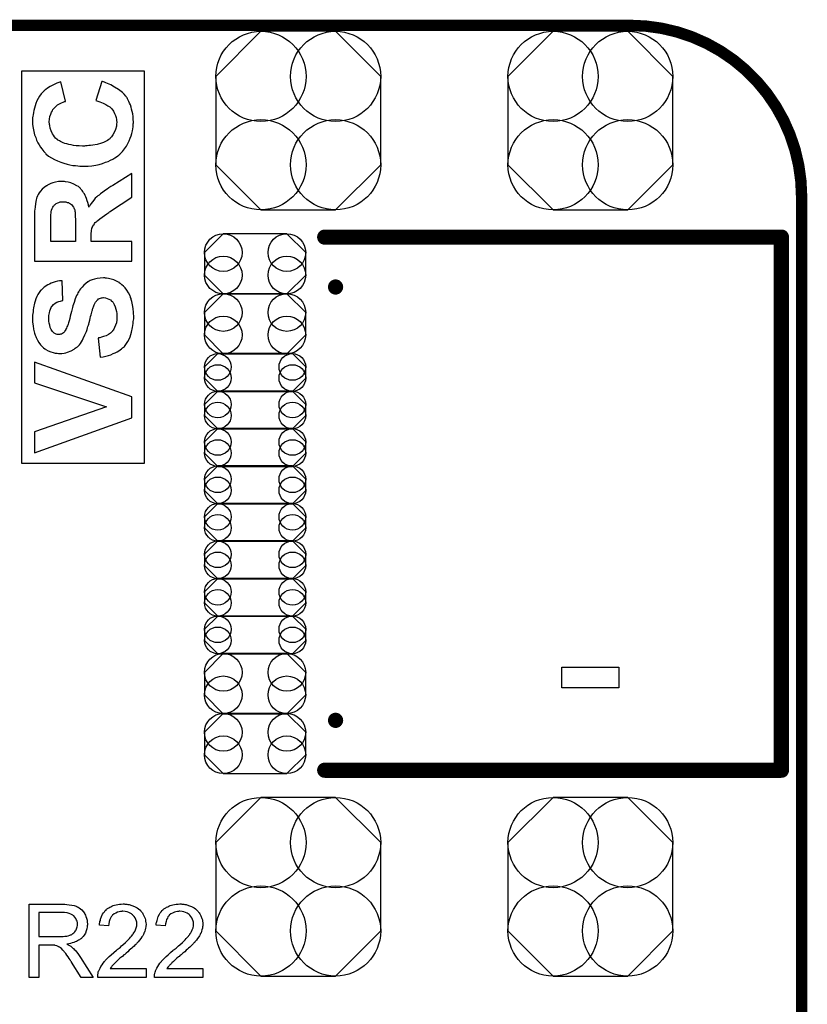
# Model space of a CAD drawing. Extents: x -0.07 to 0.96, y -0.15 to 2.1.
# Tile 23 of 23: x 0.54 to 0.95, y 1.59 to 2.1. Entities that reach past the tile are written whole.
import ezdxf

# ---------------------------------------------------------------- set-up
doc = ezdxf.new("R2010")
doc.units = 0
doc.layers.get('0').update_dxf_attribs({"linetype": 'CONTINUOUS'})
for name, color, linetype in [('gko', 6, 'CONTINUOUS'), ('gto', 2, 'CONTINUOUS'), ('gts', 1, 'CONTINUOUS')]:
    doc.layers.add(name, color=color, linetype=linetype)

# ---------------------------------------------------------------- blocks, each defined once
blk = doc.blocks.new('D45')
at = {"const_width": 0.003}
blk.add_lwpolyline([(-0.0015, 0, 1), (0.0015, 0, 1)], format="xyb", close=True, dxfattribs=at)
blk = doc.blocks.new('D33')
at = {"const_width": 0.004}
blk.add_lwpolyline([(-0.002, 0, 1), (0.002, 0, 1)], format="xyb", close=True, dxfattribs=at)
blk = doc.blocks.new('D69')
blk.add_lwpolyline([(-0.0196, -0.0469), (0.0196, -0.0469), (0.0433, -0.0232), (0.0433, 0.0232), (0.0196, 0.0469), (-0.0196, 0.0469), (-0.0433, 0.0232), (-0.0433, -0.0232)], close=True)
for centre in [(-0.0196, 0.0232), (0.0196, 0.0232), (-0.0196, -0.0232), (0.0196, -0.0232)]:
    blk.add_circle(centre, 0.0237)
blk = doc.blocks.new('D70')
blk.add_lwpolyline([(-0.0266, 0.0059), (-0.0266, -0.0059), (-0.0167, -0.0158), (0.0167, -0.0158), (0.0266, -0.0059), (0.0266, 0.0059), (0.0167, 0.0158), (-0.0167, 0.0158)], close=True)
for centre in [(-0.0167, 0.0059), (0.0167, 0.0059), (-0.0167, -0.0059), (0.0167, -0.0059)]:
    blk.add_circle(centre, 0.0099)
blk = doc.blocks.new('D71')
blk.add_lwpolyline([(-0.0266, 0.0029), (-0.0266, -0.0029), (-0.0196, -0.0099), (0.0196, -0.0099), (0.0266, -0.0029), (0.0266, 0.0029), (0.0196, 0.0099), (-0.0196, 0.0099)], close=True)
for centre in [(-0.0196, 0.0029), (0.0196, 0.0029), (-0.0196, -0.0029), (0.0196, -0.0029)]:
    blk.add_circle(centre, 0.007)
blk = doc.blocks.new('D78')
at = {"const_width": 0.004}
blk.add_lwpolyline([(-0.002, 0, 1), (0.002, 0, 1)], format="xyb", close=True, dxfattribs=at)

msp = doc.modelspace()

# ---------------------------------------------------------------- linework, layer by layer
at = {"layer": 'gko', "color": 6, "const_width": 0.006}
for points in [[(-0.05, 2.1), (0.86, 2.1)], [(0.95, 2.01), (0.95, 2.01)], [(0.95, 2.01), (0.95, 2.01)], [(0.95, -0.05), (0.95, 2.01)]]:
    msp.add_lwpolyline(points, dxfattribs=at)
msp.add_lwpolyline([(0.95, 2.01, 0.414214), (0.86, 2.1)], format="xyb", dxfattribs=at)
at = {"layer": 'gto', "color": 2}
for points in [[(0.6046, 1.8699), (0.5402, 1.8699), (0.5402, 2.0761), (0.6046, 2.0761), (0.6046, 1.8699)], [(0.5824, 2.0705), (0.5823, 2.0705), (0.5792, 2.0605), (0.5812, 2.0599), (0.5829, 2.0592), (0.5843, 2.0585), (0.5855, 2.0578), (0.5864, 2.0572), (0.587, 2.0567), (0.5873, 2.0563), (0.5875, 2.0562), (0.5884, 2.055), (0.589, 2.0538), (0.5894, 2.0526), (0.5898, 2.0516), (0.5899, 2.0506), (0.59, 2.0498), (0.5901, 2.0495), (0.5901, 2.0493), (0.5901, 2.0492), (0.5901, 2.0491), (0.59, 2.0481), (0.5899, 2.0471), (0.5894, 2.0454), (0.5888, 2.0438), (0.588, 2.0426), (0.5873, 2.0415), (0.5867, 2.0408), (0.5864, 2.0405), (0.5862, 2.0403), (0.5861, 2.0402), (0.586, 2.0401), (0.5852, 2.0395), (0.5842, 2.039), (0.5832, 2.0385), (0.5821, 2.0381), (0.5798, 2.0375), (0.5775, 2.0371), (0.5764, 2.0369), (0.5754, 2.0369), (0.5745, 2.0367), (0.5737, 2.0367), (0.5731, 2.0366), (0.5721, 2.0366), (0.5704, 2.0367), (0.5688, 2.0368), (0.5674, 2.0369), (0.5661, 2.0372), (0.5649, 2.0375), (0.5638, 2.0378), (0.5628, 2.038), (0.562, 2.0384), (0.5612, 2.0387), (0.5606, 2.039), (0.56, 2.0393), (0.5596, 2.0396), (0.5592, 2.0398), (0.559, 2.04), (0.5589, 2.0401), (0.5588, 2.0401), (0.558, 2.0408), (0.5574, 2.0415), (0.5569, 2.0423), (0.5564, 2.0431), (0.5557, 2.0446), (0.5552, 2.0461), (0.5549, 2.0474), (0.5548, 2.048), (0.5547, 2.0484), (0.5546, 2.0489), (0.5546, 2.0491), (0.5546, 2.0493), (0.5546, 2.0494), (0.5547, 2.0508), (0.555, 2.0522), (0.5554, 2.0534), (0.5558, 2.0544), (0.5563, 2.0552), (0.5566, 2.0558), (0.5569, 2.0562), (0.557, 2.0563), (0.5579, 2.0573), (0.5589, 2.0582), (0.56, 2.0588), (0.561, 2.0594), (0.5619, 2.0597), (0.5626, 2.06), (0.5628, 2.0601), (0.5631, 2.0601), (0.5631, 2.0602), (0.5632, 2.0602), (0.5608, 2.0704), (0.5586, 2.0696), (0.5568, 2.0688), (0.5552, 2.0679), (0.5538, 2.0671), (0.5528, 2.0663), (0.5523, 2.066), (0.552, 2.0657), (0.5518, 2.0655), (0.5515, 2.0653), (0.5514, 2.0652), (0.5514, 2.0651), (0.5504, 2.064), (0.5495, 2.0628), (0.5488, 2.0616), (0.5482, 2.0603), (0.5476, 2.059), (0.5472, 2.0577), (0.5468, 2.0565), (0.5465, 2.0553), (0.5463, 2.0542), (0.5461, 2.0531), (0.546, 2.0523), (0.5459, 2.0514), (0.5458, 2.0508), (0.5458, 2.0503), (0.5458, 2.05), (0.5458, 2.0499), (0.5459, 2.048), (0.5461, 2.046), (0.5465, 2.0443), (0.5469, 2.0426), (0.5475, 2.0412), (0.548, 2.0397), (0.5487, 2.0384), (0.5494, 2.0372), (0.55, 2.0361), (0.5507, 2.0352), (0.5513, 2.0344), (0.5518, 2.0338), (0.5523, 2.0332), (0.5526, 2.0329), (0.5529, 2.0326), (0.5529, 2.0326), (0.5543, 2.0314), (0.5558, 2.0304), (0.5574, 2.0295), (0.559, 2.0288), (0.5607, 2.0281), (0.5623, 2.0276), (0.564, 2.0272), (0.5655, 2.0268), (0.5671, 2.0265), (0.5684, 2.0264), (0.5697, 2.0262), (0.5707, 2.0261), (0.5716, 2.0261), (0.5722, 2.026), (0.5728, 2.026), (0.5751, 2.0261), (0.5771, 2.0263), (0.5791, 2.0266), (0.5809, 2.027), (0.5826, 2.0275), (0.5842, 2.0281), (0.5856, 2.0286), (0.5869, 2.0292), (0.5881, 2.0298), (0.5891, 2.0304), (0.5899, 2.031), (0.5907, 2.0315), (0.5912, 2.0319), (0.5916, 2.0322), (0.5919, 2.0324), (0.5919, 2.0325), (0.5932, 2.0338), (0.5942, 2.0351), (0.5952, 2.0365), (0.5959, 2.0379), (0.5966, 2.0393), (0.5972, 2.0407), (0.5976, 2.042), (0.598, 2.0433), (0.5983, 2.0446), (0.5985, 2.0457), (0.5987, 2.0467), (0.5987, 2.0475), (0.5988, 2.0483), (0.5989, 2.0488), (0.5989, 2.0491), (0.5989, 2.0492), (0.5988, 2.0508), (0.5987, 2.0522), (0.5985, 2.0536), (0.5982, 2.0548), (0.5979, 2.056), (0.5976, 2.0571), (0.5973, 2.0582), (0.5968, 2.0591), (0.5964, 2.06), (0.5961, 2.0607), (0.5958, 2.0614), (0.5955, 2.0619), (0.5952, 2.0623), (0.595, 2.0626), (0.5949, 2.0628), (0.5948, 2.0628), (0.594, 2.0638), (0.5931, 2.0647), (0.5911, 2.0663), (0.589, 2.0676), (0.587, 2.0687), (0.5861, 2.0691), (0.5852, 2.0695), (0.5844, 2.0698), (0.5837, 2.0701), (0.5831, 2.0703), (0.5827, 2.0705), (0.5824, 2.0705)], [(0.598, 2.0222), (0.588, 2.0159), (0.587, 2.0153), (0.5859, 2.0146), (0.585, 2.014), (0.5842, 2.0134), (0.5835, 2.0129), (0.5828, 2.0124), (0.5816, 2.0116), (0.5808, 2.0109), (0.5802, 2.0104), (0.5798, 2.0101), (0.5797, 2.01), (0.5788, 2.0092), (0.578, 2.0082), (0.5774, 2.0073), (0.5767, 2.0064), (0.5762, 2.0057), (0.5758, 2.0051), (0.5755, 2.0047), (0.5754, 2.0046), (0.5754, 2.0045), (0.5752, 2.0058), (0.5749, 2.0069), (0.5746, 2.0079), (0.5742, 2.009), (0.5739, 2.0099), (0.5735, 2.0107), (0.5731, 2.0115), (0.5727, 2.0121), (0.5723, 2.0127), (0.572, 2.0133), (0.5716, 2.0137), (0.5713, 2.014), (0.5711, 2.0143), (0.5708, 2.0145), (0.5708, 2.0146), (0.5707, 2.0147), (0.57, 2.0153), (0.5692, 2.0158), (0.5676, 2.0167), (0.566, 2.0173), (0.5645, 2.0176), (0.5631, 2.0179), (0.5626, 2.018), (0.5621, 2.018), (0.5617, 2.0181), (0.5611, 2.0181), (0.5595, 2.018), (0.558, 2.0177), (0.5566, 2.0173), (0.5555, 2.017), (0.5545, 2.0165), (0.5537, 2.0161), (0.5535, 2.016), (0.5533, 2.0158), (0.5532, 2.0158), (0.5532, 2.0158), (0.5519, 2.0149), (0.5509, 2.0139), (0.55, 2.013), (0.5493, 2.012), (0.5489, 2.0111), (0.5485, 2.0104), (0.5483, 2.01), (0.5482, 2.0099), (0.5482, 2.0099), (0.548, 2.0091), (0.5478, 2.0083), (0.5474, 2.0064), (0.5472, 2.0045), (0.5469, 2.0025), (0.5469, 2.0016), (0.5469, 2.0008), (0.5469, 1.9999), (0.5468, 1.9993), (0.5468, 1.9988), (0.5468, 1.9983), (0.5468, 1.998), (0.5468, 1.9979), (0.5468, 1.9762), (0.598, 1.9762), (0.598, 1.9865), (0.5766, 1.9865), (0.5766, 1.9886), (0.5766, 1.9899), (0.5767, 1.9909), (0.5768, 1.9918), (0.5769, 1.9925), (0.577, 1.9931), (0.5771, 1.9935), (0.5772, 1.9937), (0.5772, 1.9938), (0.5775, 1.9944), (0.5778, 1.995), (0.5782, 1.9955), (0.5785, 1.996), (0.5788, 1.9964), (0.5791, 1.9967), (0.5793, 1.9968), (0.5794, 1.9969), (0.5797, 1.9972), (0.5801, 1.9976), (0.5812, 1.9984), (0.5824, 1.9993), (0.5837, 2.0002), (0.5849, 2.001), (0.5855, 2.0014), (0.5859, 2.0017), (0.5863, 2.002), (0.5866, 2.0022), (0.5868, 2.0023), (0.5869, 2.0024), (0.598, 2.0098), (0.598, 2.0222)], [(0.5627, 2.0073), (0.5634, 2.0073), (0.5641, 2.007), (0.5647, 2.0069), (0.5651, 2.0067), (0.5654, 2.0064), (0.5657, 2.0064), (0.5657, 2.0063), (0.5663, 2.0059), (0.5667, 2.0054), (0.5674, 2.0045), (0.5676, 2.0041), (0.5677, 2.0037), (0.5679, 2.0035), (0.5679, 2.0034), (0.568, 2.003), (0.5681, 2.0025), (0.5682, 2.0019), (0.5683, 2.0012), (0.5683, 1.9996), (0.5684, 1.9981), (0.5685, 1.9966), (0.5685, 1.9959), (0.5685, 1.9953), (0.5685, 1.9948), (0.5685, 1.9945), (0.5685, 1.9942), (0.5685, 1.9942), (0.5685, 1.9865), (0.5555, 1.9865), (0.5555, 1.9945), (0.5555, 1.9956), (0.5555, 1.9967), (0.5555, 1.9976), (0.5555, 1.9984), (0.5555, 1.999), (0.5555, 1.9997), (0.5555, 2.0002), (0.5555, 2.0007), (0.5556, 2.0013), (0.5556, 2.0018), (0.5557, 2.002), (0.5557, 2.0021), (0.5559, 2.003), (0.5562, 2.0038), (0.5565, 2.0045), (0.5569, 2.005), (0.5572, 2.0054), (0.5574, 2.0058), (0.5577, 2.0059), (0.5577, 2.006), (0.5583, 2.0064), (0.5591, 2.0068), (0.5597, 2.007), (0.5604, 2.0073), (0.561, 2.0073), (0.5614, 2.0074), (0.5619, 2.0074), (0.5627, 2.0073)], [(0.5839, 1.9674), (0.5831, 1.9674), (0.5814, 1.9673), (0.5798, 1.9671), (0.5784, 1.9667), (0.5772, 1.9663), (0.5762, 1.966), (0.5756, 1.9656), (0.5751, 1.9654), (0.575, 1.9653), (0.5738, 1.9645), (0.5728, 1.9635), (0.5719, 1.9626), (0.5711, 1.9617), (0.5705, 1.9609), (0.5701, 1.9602), (0.5698, 1.9598), (0.5697, 1.9597), (0.5697, 1.9596), (0.5694, 1.9589), (0.569, 1.9581), (0.5683, 1.9563), (0.5677, 1.9545), (0.5671, 1.9527), (0.5669, 1.9519), (0.5667, 1.9511), (0.5665, 1.9504), (0.5663, 1.9498), (0.5662, 1.9492), (0.5661, 1.9489), (0.566, 1.9486), (0.566, 1.9485), (0.5657, 1.9472), (0.5654, 1.946), (0.5651, 1.9449), (0.5648, 1.9438), (0.5645, 1.943), (0.5642, 1.9422), (0.5639, 1.9416), (0.5637, 1.941), (0.5634, 1.9404), (0.5632, 1.9401), (0.5631, 1.9397), (0.5629, 1.9395), (0.5627, 1.9391), (0.5626, 1.939), (0.5621, 1.9385), (0.5616, 1.9381), (0.5611, 1.9379), (0.5606, 1.9378), (0.5602, 1.9376), (0.5598, 1.9376), (0.5595, 1.9376), (0.5588, 1.9376), (0.5582, 1.9378), (0.5576, 1.9381), (0.5572, 1.9384), (0.5568, 1.9387), (0.5566, 1.939), (0.5564, 1.9391), (0.5563, 1.9392), (0.5557, 1.9402), (0.5552, 1.9413), (0.5549, 1.9425), (0.5546, 1.9436), (0.5545, 1.9446), (0.5544, 1.9454), (0.5544, 1.9457), (0.5544, 1.9459), (0.5544, 1.9461), (0.5544, 1.9461), (0.5545, 1.9477), (0.5547, 1.949), (0.555, 1.9501), (0.5553, 1.951), (0.5556, 1.9518), (0.5559, 1.9523), (0.5561, 1.9526), (0.5562, 1.9526), (0.5569, 1.9534), (0.5578, 1.9541), (0.5587, 1.9546), (0.5597, 1.9549), (0.5605, 1.9552), (0.5611, 1.9554), (0.5617, 1.9555), (0.5618, 1.9555), (0.5614, 1.9659), (0.5601, 1.9658), (0.5589, 1.9656), (0.5577, 1.9653), (0.5567, 1.9649), (0.5557, 1.9646), (0.5547, 1.9641), (0.5539, 1.9637), (0.5531, 1.9632), (0.5524, 1.9627), (0.5518, 1.9623), (0.5513, 1.9618), (0.5509, 1.9615), (0.5506, 1.9612), (0.5503, 1.9609), (0.5502, 1.9608), (0.5501, 1.9607), (0.5494, 1.9598), (0.5487, 1.9587), (0.5481, 1.9576), (0.5476, 1.9564), (0.5472, 1.9552), (0.5469, 1.9541), (0.5463, 1.9517), (0.5462, 1.9506), (0.5461, 1.9496), (0.546, 1.9487), (0.5459, 1.9478), (0.5458, 1.9472), (0.5458, 1.9467), (0.5458, 1.9464), (0.5458, 1.9463), (0.5459, 1.9441), (0.5461, 1.9422), (0.5464, 1.9405), (0.5467, 1.939), (0.5469, 1.9384), (0.5471, 1.9378), (0.5472, 1.9373), (0.5474, 1.9369), (0.5475, 1.9366), (0.5476, 1.9364), (0.5477, 1.9362), (0.5477, 1.9361), (0.5484, 1.9347), (0.5492, 1.9334), (0.5501, 1.9323), (0.5509, 1.9314), (0.5517, 1.9307), (0.5523, 1.9302), (0.5527, 1.9299), (0.5528, 1.9298), (0.5529, 1.9298), (0.5541, 1.929), (0.5555, 1.9285), (0.5567, 1.9282), (0.5578, 1.9279), (0.5588, 1.9278), (0.5595, 1.9276), (0.5602, 1.9276), (0.5613, 1.9277), (0.5624, 1.9279), (0.5634, 1.9281), (0.5643, 1.9284), (0.5661, 1.9291), (0.5677, 1.93), (0.5683, 1.9304), (0.5688, 1.9308), (0.5694, 1.9312), (0.5698, 1.9316), (0.5701, 1.9319), (0.5703, 1.9321), (0.5705, 1.9322), (0.5705, 1.9323), (0.5711, 1.933), (0.5716, 1.9338), (0.5721, 1.9346), (0.5725, 1.9356), (0.5734, 1.9374), (0.5742, 1.9393), (0.5745, 1.9403), (0.5748, 1.9411), (0.575, 1.9419), (0.5752, 1.9426), (0.5754, 1.9431), (0.5755, 1.9435), (0.5756, 1.9438), (0.5756, 1.9439), (0.5759, 1.9451), (0.5762, 1.9461), (0.5764, 1.9471), (0.5766, 1.948), (0.5768, 1.9487), (0.577, 1.9494), (0.5772, 1.95), (0.5774, 1.9505), (0.5774, 1.9509), (0.5776, 1.9513), (0.5777, 1.9518), (0.5779, 1.9521), (0.5779, 1.9522), (0.5782, 1.9532), (0.5786, 1.9539), (0.579, 1.9546), (0.5794, 1.9551), (0.5796, 1.9555), (0.5799, 1.9557), (0.58, 1.9558), (0.5801, 1.9559), (0.5806, 1.9563), (0.5811, 1.9566), (0.5816, 1.9567), (0.5821, 1.9569), (0.5825, 1.9569), (0.5829, 1.957), (0.5832, 1.957), (0.5842, 1.9569), (0.5851, 1.9566), (0.586, 1.9562), (0.5868, 1.9558), (0.5873, 1.9552), (0.5878, 1.9549), (0.5881, 1.9546), (0.5882, 1.9544), (0.5888, 1.9534), (0.5893, 1.9522), (0.5897, 1.9509), (0.5899, 1.9498), (0.5901, 1.9487), (0.5902, 1.9478), (0.5902, 1.9474), (0.5902, 1.9472), (0.5902, 1.947), (0.5902, 1.947), (0.5902, 1.9453), (0.5899, 1.9438), (0.5895, 1.9425), (0.589, 1.9414), (0.5886, 1.9405), (0.5882, 1.9399), (0.5879, 1.9396), (0.5879, 1.9394), (0.5868, 1.9384), (0.5857, 1.9377), (0.5845, 1.937), (0.5832, 1.9366), (0.5821, 1.9362), (0.5812, 1.9359), (0.5809, 1.9359), (0.5806, 1.9359), (0.5805, 1.9358), (0.5804, 1.9358), (0.5814, 1.9257), (0.5829, 1.9259), (0.5844, 1.9262), (0.5858, 1.9267), (0.587, 1.927), (0.5882, 1.9276), (0.5893, 1.9281), (0.5903, 1.9286), (0.5912, 1.9291), (0.5919, 1.9296), (0.5926, 1.9302), (0.5932, 1.9306), (0.5937, 1.931), (0.5941, 1.9313), (0.5943, 1.9316), (0.5944, 1.9318), (0.5945, 1.9319), (0.5953, 1.9329), (0.596, 1.934), (0.5966, 1.9352), (0.5971, 1.9364), (0.5975, 1.9376), (0.5979, 1.9389), (0.5984, 1.9413), (0.5986, 1.9424), (0.5987, 1.9435), (0.5988, 1.9444), (0.5989, 1.9452), (0.599, 1.9458), (0.599, 1.9464), (0.599, 1.9467), (0.599, 1.9468), (0.5989, 1.9492), (0.5987, 1.9513), (0.5984, 1.9532), (0.5982, 1.9541), (0.598, 1.9549), (0.5979, 1.9555), (0.5977, 1.9561), (0.5976, 1.9566), (0.5974, 1.9571), (0.5973, 1.9575), (0.5972, 1.9577), (0.5971, 1.9578), (0.5971, 1.9579), (0.5963, 1.9595), (0.5954, 1.9609), (0.5945, 1.9621), (0.5936, 1.9631), (0.5927, 1.9638), (0.592, 1.9644), (0.5916, 1.9647), (0.5915, 1.9649), (0.5914, 1.9649), (0.5899, 1.9657), (0.5885, 1.9663), (0.5871, 1.9668), (0.5858, 1.9671), (0.5848, 1.9672), (0.5842, 1.9673), (0.5839, 1.9674)], [(0.5468, 1.9232), (0.5468, 1.9122), (0.5847, 1.8997), (0.5468, 1.8866), (0.5468, 1.8755), (0.598, 1.8938), (0.598, 1.905), (0.5468, 1.9232)], [(0.854, 1.752), (0.824, 1.752), (0.824, 1.763), (0.854, 1.763), (0.854, 1.752)], [(0.5623, 1.6384), (0.5628, 1.6384), (0.5639, 1.6383), (0.5651, 1.6381), (0.5665, 1.638), (0.5677, 1.6377), (0.5683, 1.6375), (0.5688, 1.6374), (0.5689, 1.6374), (0.5689, 1.6373), (0.5693, 1.6371), (0.5698, 1.6369), (0.5704, 1.6365), (0.571, 1.636), (0.5717, 1.6354), (0.5724, 1.6346), (0.5731, 1.6337), (0.5731, 1.6336), (0.5731, 1.6336), (0.5734, 1.6332), (0.5736, 1.6327), (0.5739, 1.632), (0.5742, 1.6311), (0.5745, 1.6301), (0.5746, 1.6291), (0.5747, 1.6279), (0.5747, 1.6279), (0.5747, 1.6278), (0.5747, 1.6275), (0.5746, 1.6273), (0.5746, 1.6269), (0.5746, 1.6265), (0.5744, 1.6255), (0.574, 1.6244), (0.5736, 1.6233), (0.5729, 1.6221), (0.5725, 1.6215), (0.572, 1.621), (0.572, 1.6209), (0.5719, 1.6209), (0.5717, 1.6207), (0.5715, 1.6205), (0.5713, 1.6203), (0.5709, 1.6201), (0.5705, 1.6198), (0.57, 1.6195), (0.5695, 1.6192), (0.5689, 1.6189), (0.5682, 1.6186), (0.5675, 1.6183), (0.5666, 1.6181), (0.5658, 1.6178), (0.5649, 1.6176), (0.5639, 1.6175), (0.564, 1.6174), (0.5642, 1.6173), (0.5645, 1.6171), (0.565, 1.6169), (0.566, 1.6163), (0.5665, 1.6159), (0.5669, 1.6155), (0.567, 1.6154), (0.5673, 1.6152), (0.5678, 1.6147), (0.5683, 1.6142), (0.5689, 1.6134), (0.5696, 1.6125), (0.5704, 1.6115), (0.5711, 1.6104), (0.5777, 1.6), (0.5714, 1.6), (0.5664, 1.608), (0.5664, 1.608), (0.5663, 1.6082), (0.5661, 1.6083), (0.566, 1.6085), (0.5656, 1.6092), (0.5651, 1.6099), (0.5645, 1.6108), (0.5639, 1.6117), (0.5633, 1.6125), (0.5627, 1.6133), (0.5626, 1.6133), (0.5625, 1.6135), (0.5622, 1.6139), (0.5618, 1.6143), (0.561, 1.6151), (0.5605, 1.6155), (0.5601, 1.6158), (0.56, 1.6159), (0.5599, 1.6159), (0.5597, 1.616), (0.5594, 1.6162), (0.559, 1.6164), (0.5587, 1.6165), (0.5578, 1.6168), (0.5577, 1.6168), (0.5576, 1.6169), (0.5574, 1.6169), (0.5571, 1.6169), (0.5567, 1.617), (0.5563, 1.617), (0.5557, 1.617), (0.5491, 1.617), (0.5491, 1.6), (0.544, 1.6), (0.544, 1.6384), (0.5618, 1.6384), (0.5623, 1.6384)], [(0.5944, 1.6385), (0.5948, 1.6385), (0.5954, 1.6384), (0.596, 1.6383), (0.5966, 1.6382), (0.5981, 1.6378), (0.5995, 1.6372), (0.6002, 1.6369), (0.6009, 1.6365), (0.6016, 1.636), (0.6022, 1.6355), (0.6023, 1.6354), (0.6024, 1.6354), (0.6025, 1.6351), (0.6027, 1.6349), (0.603, 1.6346), (0.6033, 1.6342), (0.6036, 1.6339), (0.6039, 1.6334), (0.6044, 1.6323), (0.605, 1.631), (0.6052, 1.6303), (0.6053, 1.6295), (0.6054, 1.6287), (0.6055, 1.6279), (0.6055, 1.6278), (0.6055, 1.6275), (0.6054, 1.6271), (0.6054, 1.6265), (0.6053, 1.6258), (0.6051, 1.625), (0.6048, 1.6242), (0.6045, 1.6234), (0.6044, 1.6233), (0.6043, 1.623), (0.6041, 1.6225), (0.6038, 1.6219), (0.6033, 1.6213), (0.6028, 1.6204), (0.6021, 1.6196), (0.6013, 1.6186), (0.6012, 1.6185), (0.6009, 1.6182), (0.6007, 1.6179), (0.6004, 1.6176), (0.6001, 1.6173), (0.5996, 1.6169), (0.5992, 1.6164), (0.5986, 1.6159), (0.5981, 1.6154), (0.5974, 1.6148), (0.5967, 1.6142), (0.5959, 1.6134), (0.595, 1.6127), (0.5941, 1.6119), (0.5941, 1.6119), (0.5939, 1.6118), (0.5937, 1.6116), (0.5935, 1.6114), (0.5931, 1.611), (0.5927, 1.6107), (0.5918, 1.61), (0.5909, 1.6092), (0.59, 1.6083), (0.5892, 1.6076), (0.5889, 1.6073), (0.5886, 1.607), (0.5886, 1.607), (0.5884, 1.6068), (0.5882, 1.6066), (0.5879, 1.6063), (0.5876, 1.6059), (0.5873, 1.6055), (0.5866, 1.6046), (0.6055, 1.6046), (0.6055, 1.6), (0.5801, 1.6), (0.5801, 1.6001), (0.5801, 1.6003), (0.5801, 1.6006), (0.5801, 1.6011), (0.5802, 1.6016), (0.5803, 1.6021), (0.5804, 1.6027), (0.5806, 1.6033), (0.5806, 1.6033), (0.5807, 1.6034), (0.5808, 1.6037), (0.581, 1.6042), (0.5814, 1.6049), (0.5818, 1.6057), (0.5824, 1.6065), (0.583, 1.6074), (0.5837, 1.6084), (0.5837, 1.6084), (0.5838, 1.6085), (0.5841, 1.6088), (0.5846, 1.6093), (0.5853, 1.61), (0.5862, 1.6109), (0.5872, 1.6119), (0.5885, 1.613), (0.5899, 1.6142), (0.59, 1.6142), (0.5902, 1.6144), (0.5905, 1.6147), (0.5909, 1.615), (0.5914, 1.6154), (0.592, 1.6159), (0.5926, 1.6165), (0.5933, 1.6171), (0.5947, 1.6184), (0.5961, 1.6198), (0.5968, 1.6204), (0.5974, 1.6211), (0.5979, 1.6217), (0.5984, 1.6223), (0.5984, 1.6224), (0.5985, 1.6224), (0.5986, 1.6226), (0.5987, 1.6228), (0.5991, 1.6234), (0.5996, 1.6241), (0.5999, 1.625), (0.6003, 1.626), (0.6006, 1.627), (0.6007, 1.628), (0.6007, 1.6281), (0.6007, 1.6281), (0.6006, 1.6285), (0.6006, 1.629), (0.6004, 1.6296), (0.6002, 1.6304), (0.5998, 1.6312), (0.5993, 1.632), (0.5986, 1.6327), (0.5985, 1.6329), (0.5982, 1.6331), (0.5978, 1.6334), (0.5972, 1.6337), (0.5964, 1.6341), (0.5956, 1.6344), (0.5945, 1.6346), (0.5933, 1.6347), (0.593, 1.6347), (0.5928, 1.6346), (0.5921, 1.6346), (0.5913, 1.6344), (0.5905, 1.6342), (0.5896, 1.6338), (0.5887, 1.6333), (0.5878, 1.6326), (0.5877, 1.6325), (0.5875, 1.6322), (0.5872, 1.6318), (0.5868, 1.6311), (0.5865, 1.6304), (0.5861, 1.6294), (0.5859, 1.6282), (0.5858, 1.627), (0.581, 1.6275), (0.581, 1.6275), (0.581, 1.6277), (0.581, 1.628), (0.5811, 1.6284), (0.5812, 1.6288), (0.5813, 1.6293), (0.5815, 1.6299), (0.5816, 1.6305), (0.5821, 1.6319), (0.5827, 1.6332), (0.5831, 1.6339), (0.5836, 1.6345), (0.5841, 1.6351), (0.5847, 1.6357), (0.5847, 1.6357), (0.5848, 1.6358), (0.585, 1.636), (0.5853, 1.6361), (0.5856, 1.6364), (0.586, 1.6366), (0.5865, 1.6369), (0.587, 1.6371), (0.5876, 1.6374), (0.5883, 1.6377), (0.589, 1.6379), (0.5898, 1.6381), (0.5906, 1.6383), (0.5915, 1.6385), (0.5925, 1.6385), (0.5935, 1.6386), (0.594, 1.6386), (0.5944, 1.6385)], [(0.6243, 1.6385), (0.6247, 1.6385), (0.6253, 1.6384), (0.6259, 1.6383), (0.6265, 1.6382), (0.6279, 1.6378), (0.6294, 1.6372), (0.6301, 1.6369), (0.6308, 1.6365), (0.6315, 1.636), (0.6321, 1.6355), (0.6321, 1.6354), (0.6322, 1.6354), (0.6324, 1.6351), (0.6326, 1.6349), (0.6329, 1.6346), (0.6331, 1.6342), (0.6334, 1.6339), (0.6337, 1.6334), (0.6343, 1.6323), (0.6349, 1.631), (0.6351, 1.6303), (0.6352, 1.6295), (0.6353, 1.6287), (0.6354, 1.6279), (0.6354, 1.6278), (0.6354, 1.6275), (0.6353, 1.6271), (0.6352, 1.6265), (0.6351, 1.6258), (0.6349, 1.625), (0.6347, 1.6242), (0.6344, 1.6234), (0.6343, 1.6233), (0.6342, 1.623), (0.634, 1.6225), (0.6336, 1.6219), (0.6332, 1.6213), (0.6326, 1.6204), (0.632, 1.6196), (0.6312, 1.6186), (0.6311, 1.6185), (0.6308, 1.6182), (0.6305, 1.6179), (0.6302, 1.6176), (0.6299, 1.6173), (0.6295, 1.6169), (0.629, 1.6164), (0.6285, 1.6159), (0.6279, 1.6154), (0.6273, 1.6148), (0.6265, 1.6142), (0.6258, 1.6134), (0.6249, 1.6127), (0.624, 1.6119), (0.6239, 1.6119), (0.6238, 1.6118), (0.6236, 1.6116), (0.6233, 1.6114), (0.623, 1.611), (0.6226, 1.6107), (0.6217, 1.61), (0.6208, 1.6092), (0.6199, 1.6083), (0.6191, 1.6076), (0.6188, 1.6073), (0.6185, 1.607), (0.6184, 1.607), (0.6183, 1.6068), (0.618, 1.6066), (0.6178, 1.6063), (0.6175, 1.6059), (0.6171, 1.6055), (0.6165, 1.6046), (0.6354, 1.6046), (0.6354, 1.6), (0.6099, 1.6), (0.6099, 1.6001), (0.6099, 1.6003), (0.6099, 1.6006), (0.61, 1.6011), (0.61, 1.6016), (0.6102, 1.6021), (0.6103, 1.6027), (0.6105, 1.6033), (0.6105, 1.6033), (0.6105, 1.6034), (0.6107, 1.6037), (0.6109, 1.6042), (0.6112, 1.6049), (0.6117, 1.6057), (0.6122, 1.6065), (0.6128, 1.6074), (0.6136, 1.6084), (0.6136, 1.6084), (0.6137, 1.6085), (0.614, 1.6088), (0.6145, 1.6093), (0.6152, 1.61), (0.616, 1.6109), (0.6171, 1.6119), (0.6184, 1.613), (0.6198, 1.6142), (0.6198, 1.6142), (0.62, 1.6144), (0.6204, 1.6147), (0.6208, 1.615), (0.6213, 1.6154), (0.6219, 1.6159), (0.6225, 1.6165), (0.6232, 1.6171), (0.6246, 1.6184), (0.626, 1.6198), (0.6266, 1.6204), (0.6273, 1.6211), (0.6278, 1.6217), (0.6282, 1.6223), (0.6282, 1.6224), (0.6284, 1.6224), (0.6285, 1.6226), (0.6286, 1.6228), (0.629, 1.6234), (0.6294, 1.6241), (0.6298, 1.625), (0.6302, 1.626), (0.6304, 1.627), (0.6305, 1.628), (0.6305, 1.6281), (0.6305, 1.6281), (0.6305, 1.6285), (0.6304, 1.629), (0.6302, 1.6296), (0.63, 1.6304), (0.6296, 1.6312), (0.6291, 1.632), (0.6285, 1.6327), (0.6284, 1.6329), (0.6281, 1.6331), (0.6277, 1.6334), (0.6271, 1.6337), (0.6263, 1.6341), (0.6254, 1.6344), (0.6244, 1.6346), (0.6232, 1.6347), (0.6229, 1.6347), (0.6226, 1.6346), (0.622, 1.6346), (0.6212, 1.6344), (0.6204, 1.6342), (0.6194, 1.6338), (0.6185, 1.6333), (0.6177, 1.6326), (0.6176, 1.6325), (0.6174, 1.6322), (0.617, 1.6318), (0.6167, 1.6311), (0.6163, 1.6304), (0.616, 1.6294), (0.6158, 1.6282), (0.6156, 1.627), (0.6108, 1.6275), (0.6108, 1.6275), (0.6109, 1.6277), (0.6109, 1.628), (0.6109, 1.6284), (0.611, 1.6288), (0.6112, 1.6293), (0.6113, 1.6299), (0.6115, 1.6305), (0.6119, 1.6319), (0.6126, 1.6332), (0.613, 1.6339), (0.6135, 1.6345), (0.614, 1.6351), (0.6145, 1.6357), (0.6146, 1.6357), (0.6147, 1.6358), (0.6149, 1.636), (0.6152, 1.6361), (0.6155, 1.6364), (0.6159, 1.6366), (0.6163, 1.6369), (0.6169, 1.6371), (0.6175, 1.6374), (0.6181, 1.6377), (0.6189, 1.6379), (0.6196, 1.6381), (0.6205, 1.6383), (0.6214, 1.6385), (0.6223, 1.6385), (0.6233, 1.6386), (0.6239, 1.6386), (0.6243, 1.6385)], [(0.5612, 1.6341), (0.5491, 1.6341), (0.5491, 1.6214), (0.5605, 1.6214), (0.5612, 1.6215), (0.562, 1.6215), (0.5629, 1.6216), (0.5638, 1.6217), (0.5646, 1.6219), (0.5654, 1.6221), (0.5655, 1.6221), (0.5658, 1.6223), (0.5661, 1.6224), (0.5665, 1.6226), (0.567, 1.623), (0.5675, 1.6234), (0.568, 1.6239), (0.5684, 1.6244), (0.5685, 1.6245), (0.5686, 1.6247), (0.5688, 1.625), (0.569, 1.6255), (0.5691, 1.626), (0.5693, 1.6265), (0.5694, 1.6272), (0.5695, 1.6279), (0.5695, 1.6279), (0.5695, 1.628), (0.5694, 1.6283), (0.5694, 1.6288), (0.5693, 1.6295), (0.569, 1.6301), (0.5686, 1.6309), (0.5681, 1.6316), (0.5675, 1.6324), (0.5674, 1.6324), (0.5671, 1.6326), (0.5666, 1.6329), (0.5659, 1.6332), (0.5651, 1.6336), (0.564, 1.6339), (0.5627, 1.6341), (0.5612, 1.6341)]]:
    msp.add_lwpolyline(points, dxfattribs=at)
at = {"layer": 'gto', "color": 2, "const_width": 0.008}
for points in [[(0.6994, 1.9888), (0.9394, 1.9888)], [(0.9394, 1.9888), (0.9394, 1.8488)], [(0.9394, 1.7088), (0.9394, 1.8488)], [(0.6994, 1.7088), (0.9394, 1.7088)]]:
    msp.add_lwpolyline(points, dxfattribs=at)

# ---------------------------------------------------------------- block references
at = {"layer": 'gko'}
for p in [(0.86, 2.1), (0.86, 2.1), (0.95, 2.01), (0.95, 2.01), (0.95, 2.01), (0.95, 2.01)]:
    msp.add_blockref('D45', p, dxfattribs=at)
at = {"layer": 'gto'}
for p in [(0.6994, 1.9888), (0.9394, 1.9888), (0.9394, 1.9888), (0.9394, 1.8488), (0.9394, 1.8488), (0.6994, 1.7088), (0.9394, 1.7088), (0.9394, 1.7088)]:
    msp.add_blockref('D33', p, dxfattribs=at)
at = {"layer": 'gts'}
for name, p in [('D69', (0.6855, 2.05)), ('D69', (0.839, 2.05)), ('D70', (0.6628, 1.9748)), ('D78', (0.7051, 1.9626)), ('D70', (0.6628, 1.9433)), ('D71', (0.6628, 1.9177)), ('D71', (0.6628, 1.898)), ('D71', (0.6628, 1.8783)), ('D71', (0.6628, 1.8587)), ('D71', (0.6628, 1.839)), ('D71', (0.6628, 1.8193)), ('D71', (0.6628, 1.7996)), ('D71', (0.6628, 1.7799)), ('D70', (0.6628, 1.7543)), ('D70', (0.6628, 1.7228)), ('D78', (0.7051, 1.735)), ('D69', (0.6855, 1.6476)), ('D69', (0.839, 1.6476))]:
    msp.add_blockref(name, p, dxfattribs=at)

doc.saveas('drawing.dxf')
